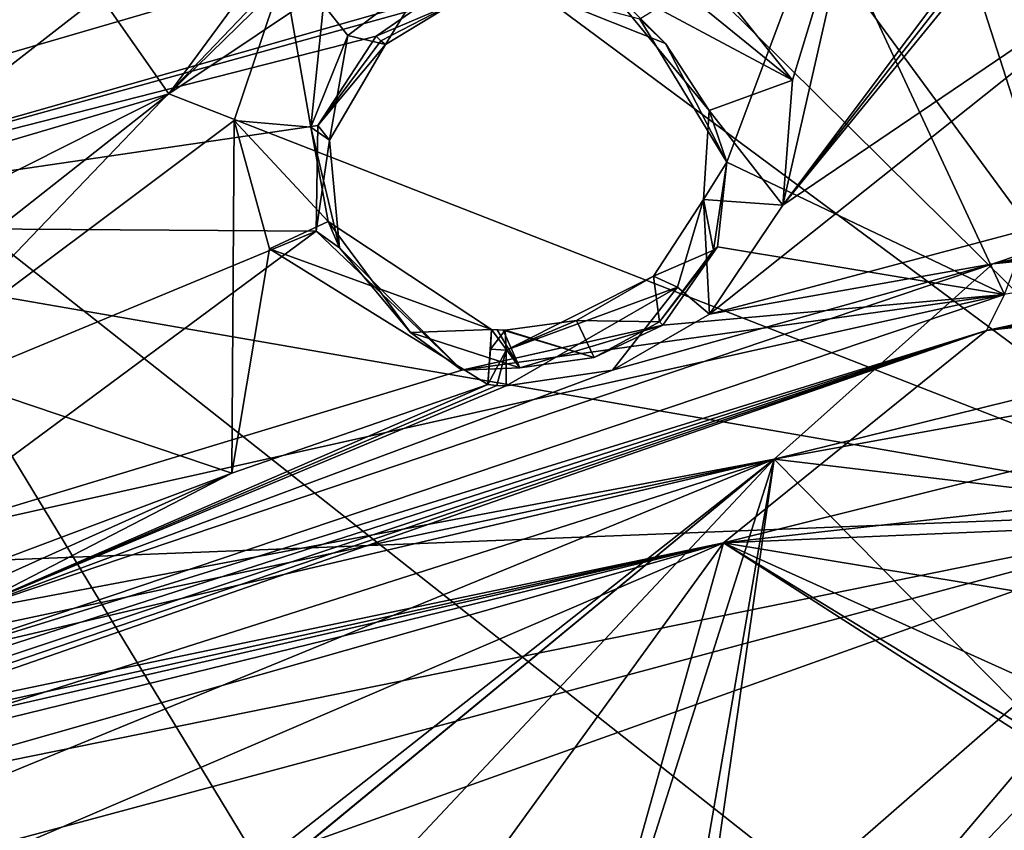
# Model space of a CAD drawing. Header units: millimetres. Extents: x -147 to 294, y -82 to 275.
# Tile 207 of 256: x 200 to 211, y 175 to 184. Entities that reach past the tile are written whole.
import ezdxf

# ---------------------------------------------------------------- set-up
doc = ezdxf.new("R2010")
doc.units = ezdxf.units.MM
doc.header["$LTSCALE"] = 67.506716
for name, color, linetype in [('1864', 7, 'CONTINUOUS'), ('1924', 7, 'CONTINUOUS'), ('1928', 7, 'CONTINUOUS'), ('1929', 7, 'CONTINUOUS'), ('1930', 7, 'CONTINUOUS'), ('1931', 7, 'CONTINUOUS'), ('1932', 7, 'CONTINUOUS'), ('1935', 7, 'CONTINUOUS'), ('1939', 7, 'CONTINUOUS'), ('1940', 7, 'CONTINUOUS'), ('1941', 7, 'CONTINUOUS'), ('1943', 7, 'CONTINUOUS'), ('1944', 7, 'CONTINUOUS'), ('1945', 7, 'CONTINUOUS'), ('2872', 7, 'CONTINUOUS'), ('2907', 7, 'CONTINUOUS'), ('2913', 7, 'CONTINUOUS'), ('2923', 7, 'CONTINUOUS'), ('3837', 7, 'CONTINUOUS'), ('3838', 7, 'CONTINUOUS'), ('752', 7, 'CONTINUOUS'), ('753', 7, 'CONTINUOUS'), ('799', 7, 'CONTINUOUS'), ('813', 7, 'CONTINUOUS'), ('814', 7, 'CONTINUOUS')]:
    doc.layers.add(name, color=color, linetype=linetype)

msp = doc.modelspace()

# ---------------------------------------------------------------- linework, layer by layer
at = {"layer": '1864', "linetype": 'CONTINUOUS'}
for points in [[(198.848, 188.607, -18.236), (199.736, 188.453, -18.213), (195.447, 182.274, -20.621), (198.848, 188.607, -18.236)], [(195.447, 182.274, -20.621), (199.736, 188.453, -18.213), (202.553, 184.349, -19.349), (195.447, 182.274, -20.621)]]:
    msp.add_3dface(points, dxfattribs=at)
at = {"layer": '1924', "linetype": 'CONTINUOUS'}
msp.add_3dface([(204.601, 184.172, -16.858), (193.416, 187.352, -16.712), (195.158, 181.478, -18.48), (204.601, 184.172, -16.858)], dxfattribs=at)
at = {"layer": '1928', "linetype": 'CONTINUOUS'}
for points in [[(212.675, 185.933, -16), (208.656, 185.12, -16.366), (210.708, 180.709, -17.778), (212.675, 185.933, -16)], [(207.568, 182.207, -17.382), (208.656, 185.12, -16.366), (206.584, 183.826, -16.877), (207.568, 182.207, -17.382)], [(208.656, 185.12, -16.366), (207.568, 182.207, -17.382), (210.708, 180.709, -17.778), (208.656, 185.12, -16.366)], [(204.601, 184.172, -16.858), (195.158, 181.478, -18.48), (204.037, 183.934, -16.969), (204.601, 184.172, -16.858)], [(204.037, 183.934, -16.969), (195.158, 181.478, -18.48), (203.599, 183.632, -17.096), (204.037, 183.934, -16.969)], [(203.599, 183.632, -17.096), (195.158, 181.478, -18.48), (202.939, 182.62, -17.481), (203.599, 183.632, -17.096)], [(202.939, 182.62, -17.481), (195.158, 181.478, -18.48), (202.92, 181.425, -17.898), (202.939, 182.62, -17.481)], [(207.568, 182.207, -17.382), (207.463, 181.248, -17.717), (210.708, 180.709, -17.778), (207.568, 182.207, -17.382)], [(202.92, 181.425, -17.898), (195.158, 181.478, -18.48), (197.309, 179.097, -19.152), (202.92, 181.425, -17.898)], [(198.176, 177.912, -19.522), (202.92, 181.425, -17.898), (197.309, 179.097, -19.152), (198.176, 177.912, -19.522)], [(204.57, 179.851, -18.36), (202.92, 181.425, -17.898), (198.176, 177.912, -19.522), (204.57, 179.851, -18.36)], [(207.463, 181.248, -17.717), (206.842, 180.359, -18.058), (210.708, 180.709, -17.778), (207.463, 181.248, -17.717)], [(198.069, 176.445, -20.092), (210.708, 180.709, -17.778), (198.176, 177.912, -19.522), (198.069, 176.445, -20.092)], [(210.708, 180.709, -17.778), (204.57, 179.851, -18.36), (198.176, 177.912, -19.522), (210.708, 180.709, -17.778)], [(206.842, 180.359, -18.058), (204.57, 179.851, -18.36), (210.708, 180.709, -17.778), (206.842, 180.359, -18.058)]]:
    msp.add_3dface(points, dxfattribs=at)
at = {"layer": '1929', "linetype": 'CONTINUOUS'}
for points in [[(206.584, 183.826, -16.877), (205.382, 184.145, -16.841), (206.873, 183.551, -16.958), (206.584, 183.826, -16.877)], [(204.037, 183.934, -16.969), (203.599, 183.632, -17.096), (204.472, 184.003, -16.949), (204.037, 183.934, -16.969)], [(204.472, 184.003, -16.949), (203.599, 183.632, -17.096), (203.653, 183.58, -17.121), (204.472, 184.003, -16.949)], [(203.704, 183.539, -17.164), (204.472, 184.003, -16.949), (203.653, 183.58, -17.121), (203.704, 183.539, -17.164)], [(207.568, 182.207, -17.382), (206.584, 183.826, -16.877), (206.873, 183.551, -16.958), (207.568, 182.207, -17.382)], [(207.463, 181.248, -17.717), (207.568, 182.207, -17.382), (207.417, 181.21, -17.734), (207.463, 181.248, -17.717)], [(206.842, 180.359, -18.058), (207.463, 181.248, -17.717), (206.805, 180.398, -18.051), (206.842, 180.359, -18.058)], [(206.805, 180.398, -18.051), (207.463, 181.248, -17.717), (207.417, 181.21, -17.734), (206.805, 180.398, -18.051)]]:
    msp.add_3dface(points, dxfattribs=at)
at = {"layer": '1930', "linetype": 'CONTINUOUS'}
for points in [[(203.599, 183.632, -17.096), (202.939, 182.62, -17.481), (203.653, 183.58, -17.121), (203.599, 183.632, -17.096)], [(202.939, 182.62, -17.481), (203.704, 183.539, -17.164), (203.653, 183.58, -17.121), (202.939, 182.62, -17.481)], [(203.704, 183.539, -17.164), (202.939, 182.62, -17.481), (203.073, 182.456, -17.59), (203.704, 183.539, -17.164)], [(202.939, 182.62, -17.481), (202.92, 181.425, -17.898), (203.073, 182.456, -17.59), (202.939, 182.62, -17.481)], [(203.073, 182.456, -17.59), (202.92, 181.425, -17.898), (203.185, 181.238, -18.009), (203.073, 182.456, -17.59)], [(202.92, 181.425, -17.898), (204.57, 179.851, -18.36), (203.185, 181.238, -18.009), (202.92, 181.425, -17.898)], [(203.185, 181.238, -18.009), (204.57, 179.851, -18.36), (203.987, 180.276, -18.287), (203.185, 181.238, -18.009)], [(206.842, 180.359, -18.058), (206.805, 180.398, -18.051), (206.067, 179.995, -18.239), (206.842, 180.359, -18.058)], [(203.987, 180.276, -18.287), (204.57, 179.851, -18.36), (205.224, 179.877, -18.338), (203.987, 180.276, -18.287)], [(204.57, 179.851, -18.36), (206.842, 180.359, -18.058), (205.224, 179.877, -18.338), (204.57, 179.851, -18.36)], [(205.224, 179.877, -18.338), (206.842, 180.359, -18.058), (206.067, 179.995, -18.239), (205.224, 179.877, -18.338)]]:
    msp.add_3dface(points, dxfattribs=at)
at = {"layer": '1931', "linetype": 'CONTINUOUS'}
for points in [[(204.894, 180.09, -20.576), (204.906, 180.313, -20.143), (205.059, 180.304, -20.135), (204.894, 180.09, -20.576)], [(205.071, 180.079, -20.569), (204.894, 180.09, -20.576), (205.059, 180.304, -20.135), (205.071, 180.079, -20.569)], [(204.97, 180.308, -20.14), (205.035, 180.305, -20.137), (204.906, 180.313, -20.143), (204.97, 180.308, -20.14)], [(205.059, 180.304, -20.135), (204.906, 180.313, -20.143), (205.035, 180.305, -20.137), (205.059, 180.304, -20.135)], [(204.861, 179.688, -20.853), (204.894, 180.09, -20.576), (205.071, 180.079, -20.569), (204.861, 179.688, -20.853)], [(204.965, 179.679, -20.85), (204.861, 179.688, -20.853), (205.071, 180.079, -20.569), (204.965, 179.679, -20.85)], [(205.069, 179.674, -20.846), (204.965, 179.679, -20.85), (205.071, 180.079, -20.569), (205.069, 179.674, -20.846)]]:
    msp.add_3dface(points, dxfattribs=at)
at = {"layer": '1932', "linetype": 'CONTINUOUS'}
for points in [[(214.571, 182.401, -19.539), (221.437, 183.405, -19.225), (210.577, 181.054, -20.098), (214.571, 182.401, -19.539)], [(207.371, 180.485, -20.432), (214.571, 182.401, -19.539), (210.577, 181.054, -20.098), (207.371, 180.485, -20.432)], [(198.918, 177.112, -22.237), (206.275, 179.85, -20.716), (210.577, 181.054, -20.098), (198.918, 177.112, -22.237)], [(206.275, 179.85, -20.716), (207.371, 180.485, -20.432), (210.577, 181.054, -20.098), (206.275, 179.85, -20.716)], [(205.069, 179.674, -20.846), (206.275, 179.85, -20.716), (198.918, 177.112, -22.237), (205.069, 179.674, -20.846)], [(204.861, 179.688, -20.853), (204.965, 179.679, -20.85), (198.918, 177.112, -22.237), (204.861, 179.688, -20.853)], [(201.965, 178.687, -21.408), (204.861, 179.688, -20.853), (198.918, 177.112, -22.237), (201.965, 178.687, -21.408)], [(204.965, 179.679, -20.85), (205.069, 179.674, -20.846), (198.918, 177.112, -22.237), (204.965, 179.679, -20.85)], [(198.987, 177.347, -22.141), (201.965, 178.687, -21.408), (198.918, 177.112, -22.237), (198.987, 177.347, -22.141)], [(199.035, 177.585, -22.046), (201.965, 178.687, -21.408), (198.987, 177.347, -22.141), (199.035, 177.585, -22.046)]]:
    msp.add_3dface(points, dxfattribs=at)
at = {"layer": '1935', "linetype": 'CONTINUOUS'}
for points in [[(210.577, 181.054, -20.098), (221.437, 183.405, -19.225), (221.414, 182.785, -19.42), (210.577, 181.054, -20.098)], [(210.577, 181.054, -20.098), (221.414, 182.785, -19.42), (221.528, 182.166, -19.619), (210.577, 181.054, -20.098)], [(210.577, 181.054, -20.098), (221.528, 182.166, -19.619), (208.104, 178.844, -20.991), (210.577, 181.054, -20.098)], [(198.918, 177.112, -22.237), (210.577, 181.054, -20.098), (208.104, 178.844, -20.991), (198.918, 177.112, -22.237)], [(193.312, 172.774, -24.498), (197.411, 175.43, -23.027), (208.104, 178.844, -20.991), (193.312, 172.774, -24.498)], [(197.411, 175.43, -23.027), (198.701, 176.634, -22.442), (208.104, 178.844, -20.991), (197.411, 175.43, -23.027)], [(198.701, 176.634, -22.442), (198.82, 176.868, -22.34), (208.104, 178.844, -20.991), (198.701, 176.634, -22.442)], [(198.82, 176.868, -22.34), (198.918, 177.112, -22.237), (208.104, 178.844, -20.991), (198.82, 176.868, -22.34)]]:
    msp.add_3dface(points, dxfattribs=at)
at = {"layer": '1939', "linetype": 'CONTINUOUS'}
for points in [[(195.447, 182.274, -20.621), (202.553, 184.349, -19.349), (198.313, 179.921, -21.223), (195.447, 182.274, -20.621)], [(198.313, 179.921, -21.223), (202.553, 184.349, -19.349), (201.994, 182.679, -19.96), (198.313, 179.921, -21.223)], [(201.965, 178.687, -21.408), (198.313, 179.921, -21.223), (201.994, 182.679, -19.96), (201.965, 178.687, -21.408)], [(202.392, 181.224, -20.449), (201.965, 178.687, -21.408), (201.994, 182.679, -19.96), (202.392, 181.224, -20.449)], [(204.861, 179.688, -20.853), (201.965, 178.687, -21.408), (202.392, 181.224, -20.449), (204.861, 179.688, -20.853)], [(201.965, 178.687, -21.408), (199.035, 177.585, -22.046), (198.313, 179.921, -21.223), (201.965, 178.687, -21.408)]]:
    msp.add_3dface(points, dxfattribs=at)
at = {"layer": '1940', "linetype": 'CONTINUOUS'}
for points in [[(201.994, 182.679, -19.96), (202.553, 184.349, -19.349), (202.859, 182.604, -19.343), (201.994, 182.679, -19.96)], [(202.553, 184.349, -19.349), (203.002, 183.988, -19.264), (202.859, 182.604, -19.343), (202.553, 184.349, -19.349)], [(203.002, 183.988, -19.264), (203.279, 183.641, -18.887), (202.859, 182.604, -19.343), (203.002, 183.988, -19.264)], [(202.392, 181.224, -20.449), (201.994, 182.679, -19.96), (203.055, 181.535, -19.776), (202.392, 181.224, -20.449)], [(203.055, 181.535, -19.776), (201.994, 182.679, -19.96), (202.859, 182.604, -19.343), (203.055, 181.535, -19.776)], [(204.906, 180.313, -20.143), (202.392, 181.224, -20.449), (203.055, 181.535, -19.776), (204.906, 180.313, -20.143)], [(204.906, 180.313, -20.143), (204.861, 179.688, -20.853), (202.392, 181.224, -20.449), (204.906, 180.313, -20.143)], [(204.906, 180.313, -20.143), (204.894, 180.09, -20.576), (204.861, 179.688, -20.853), (204.906, 180.313, -20.143)]]:
    msp.add_3dface(points, dxfattribs=at)
at = {"layer": '1941', "linetype": 'CONTINUOUS'}
msp.add_3dface([(203.279, 183.641, -18.887), (203.002, 183.988, -19.264), (204.192, 184.333, -18.547), (203.279, 183.641, -18.887)], dxfattribs=at)
at = {"layer": '1943', "linetype": 'CONTINUOUS'}
for points in [[(207.009, 180.791, -20.189), (205.071, 180.079, -20.569), (206.738, 180.915, -19.749), (207.009, 180.791, -20.189)], [(206.738, 180.915, -19.749), (205.071, 180.079, -20.569), (205.866, 180.415, -20.025), (206.738, 180.915, -19.749)], [(205.069, 179.674, -20.846), (205.071, 180.079, -20.569), (207.009, 180.791, -20.189), (205.069, 179.674, -20.846)], [(206.275, 179.85, -20.716), (205.069, 179.674, -20.846), (207.009, 180.791, -20.189), (206.275, 179.85, -20.716)], [(207.371, 180.485, -20.432), (206.275, 179.85, -20.716), (207.009, 180.791, -20.189), (207.371, 180.485, -20.432)], [(205.071, 180.079, -20.569), (205.059, 180.304, -20.135), (205.866, 180.415, -20.025), (205.071, 180.079, -20.569)]]:
    msp.add_3dface(points, dxfattribs=at)
at = {"layer": '1944', "linetype": 'CONTINUOUS'}
for points in [[(206.292, 184.775, -18.795), (206.548, 185.344, -18.8), (208.311, 183.136, -19.465), (206.292, 184.775, -18.795)], [(206.119, 184.307, -18.424), (206.292, 184.775, -18.795), (208.311, 183.136, -19.465), (206.119, 184.307, -18.424)], [(206.119, 184.307, -18.424), (208.311, 183.136, -19.465), (207.367, 182.792, -18.939), (206.119, 184.307, -18.424)], [(208.311, 183.136, -19.465), (208.201, 181.718, -19.959), (207.367, 182.792, -18.939), (208.311, 183.136, -19.465)], [(207.367, 182.792, -18.939), (208.201, 181.718, -19.959), (207.304, 181.782, -19.352), (207.367, 182.792, -18.939)], [(207.009, 180.791, -20.189), (206.738, 180.915, -19.749), (207.304, 181.782, -19.352), (207.009, 180.791, -20.189)], [(207.371, 180.485, -20.432), (207.009, 180.791, -20.189), (207.304, 181.782, -19.352), (207.371, 180.485, -20.432)], [(208.201, 181.718, -19.959), (207.371, 180.485, -20.432), (207.304, 181.782, -19.352), (208.201, 181.718, -19.959)]]:
    msp.add_3dface(points, dxfattribs=at)
at = {"layer": '1945', "linetype": 'CONTINUOUS'}
for points in [[(209.157, 185.925, -18.506), (211.751, 186.451, -18.266), (208.201, 181.718, -19.959), (209.157, 185.925, -18.506)], [(208.201, 181.718, -19.959), (211.751, 186.451, -18.266), (211.803, 186.328, -18.304), (208.201, 181.718, -19.959)], [(211.861, 186.208, -18.342), (208.201, 181.718, -19.959), (211.803, 186.328, -18.304), (211.861, 186.208, -18.342)], [(213.012, 184.983, -18.715), (208.201, 181.718, -19.959), (211.861, 186.208, -18.342), (213.012, 184.983, -18.715)], [(206.548, 185.344, -18.8), (209.157, 185.925, -18.506), (208.311, 183.136, -19.465), (206.548, 185.344, -18.8)], [(209.157, 185.925, -18.506), (208.201, 181.718, -19.959), (208.311, 183.136, -19.465), (209.157, 185.925, -18.506)], [(214.571, 182.401, -19.539), (207.371, 180.485, -20.432), (213.012, 184.983, -18.715), (214.571, 182.401, -19.539)], [(207.371, 180.485, -20.432), (208.201, 181.718, -19.959), (213.012, 184.983, -18.715), (207.371, 180.485, -20.432)]]:
    msp.add_3dface(points, dxfattribs=at)
at = {"layer": '2872', "linetype": 'CONTINUOUS'}
for points in [[(208.104, 178.844, -20.991), (221.528, 182.166, -19.619), (212.516, 179.648, -20.529), (208.104, 178.844, -20.991)], [(211.299, 178.463, -20.994), (208.104, 178.844, -20.991), (212.516, 179.648, -20.529), (211.299, 178.463, -20.994)], [(196.66, 169.836, -25.483), (193.312, 172.774, -24.498), (208.104, 178.844, -20.991), (196.66, 169.836, -25.483)], [(196.66, 169.836, -25.483), (208.104, 178.844, -20.991), (201.2, 173.157, -23.663), (196.66, 169.836, -25.483)], [(201.2, 173.157, -23.663), (208.104, 178.844, -20.991), (202.367, 174.113, -23.179), (201.2, 173.157, -23.663)], [(202.367, 174.113, -23.179), (208.104, 178.844, -20.991), (203.974, 174.445, -22.932), (202.367, 174.113, -23.179)], [(203.974, 174.445, -22.932), (208.104, 178.844, -20.991), (206.347, 173.324, -23.238), (203.974, 174.445, -22.932)], [(206.347, 173.324, -23.238), (208.104, 178.844, -20.991), (206.953, 172.187, -23.674), (206.347, 173.324, -23.238)], [(208.104, 178.844, -20.991), (206.948, 170.816, -24.258), (206.953, 172.187, -23.674), (208.104, 178.844, -20.991)], [(206.948, 170.816, -24.258), (208.104, 178.844, -20.991), (211.421, 175.481, -22.102), (206.948, 170.816, -24.258)], [(211.421, 175.481, -22.102), (208.104, 178.844, -20.991), (211.299, 178.463, -20.994), (211.421, 175.481, -22.102)], [(213.996, 174.106, -22.515), (206.948, 170.816, -24.258), (211.421, 175.481, -22.102), (213.996, 174.106, -22.515)]]:
    msp.add_3dface(points, dxfattribs=at)
at = {"layer": '2907', "linetype": 'CONTINUOUS'}
for points in [[(222.489, 181.622, -17.398), (207.53, 177.897, -18.914), (213.81, 178.597, -18.424), (222.489, 181.622, -17.398)], [(213.81, 178.597, -18.424), (207.53, 177.897, -18.914), (212.673, 178.116, -18.626), (213.81, 178.597, -18.424)], [(207.53, 177.897, -18.914), (211.951, 177.165, -18.993), (212.673, 178.116, -18.626), (207.53, 177.897, -18.914)], [(207.53, 177.897, -18.914), (190.824, 170.716, -23.115), (203.957, 172.966, -21.049), (207.53, 177.897, -18.914)], [(205.868, 171.967, -21.338), (207.53, 177.897, -18.914), (203.957, 172.966, -21.049), (205.868, 171.967, -21.338)], [(214.831, 173.203, -20.361), (207.53, 177.897, -18.914), (205.868, 171.967, -21.338), (214.831, 173.203, -20.361)], [(207.53, 177.897, -18.914), (214.831, 173.203, -20.361), (212.405, 174.909, -19.814), (207.53, 177.897, -18.914)], [(211.951, 177.165, -18.993), (207.53, 177.897, -18.914), (211.847, 175.946, -19.447), (211.951, 177.165, -18.993)], [(211.847, 175.946, -19.447), (207.53, 177.897, -18.914), (212.405, 174.909, -19.814), (211.847, 175.946, -19.447)]]:
    msp.add_3dface(points, dxfattribs=at)
at = {"layer": '2913', "linetype": 'CONTINUOUS'}
for points in [[(222.408, 182.858, -17.008), (210.506, 180.3, -17.926), (222.358, 182.23, -17.203), (222.408, 182.858, -17.008)], [(210.506, 180.3, -17.926), (222.489, 181.622, -17.398), (222.358, 182.23, -17.203), (210.506, 180.3, -17.926)], [(207.53, 177.897, -18.914), (222.489, 181.622, -17.398), (210.506, 180.3, -17.926), (207.53, 177.897, -18.914)], [(197.645, 175.834, -20.365), (207.53, 177.897, -18.914), (210.506, 180.3, -17.926), (197.645, 175.834, -20.365)], [(190.824, 170.716, -23.115), (207.53, 177.897, -18.914), (192.777, 173.696, -21.668), (190.824, 170.716, -23.115)], [(192.777, 173.696, -21.668), (207.53, 177.897, -18.914), (196.655, 175.234, -20.686), (192.777, 173.696, -21.668)], [(196.655, 175.234, -20.686), (207.53, 177.897, -18.914), (197.313, 175.555, -20.503), (196.655, 175.234, -20.686)], [(197.313, 175.555, -20.503), (207.53, 177.897, -18.914), (197.486, 175.687, -20.436), (197.313, 175.555, -20.503)], [(197.486, 175.687, -20.436), (207.53, 177.897, -18.914), (197.645, 175.834, -20.365), (197.486, 175.687, -20.436)]]:
    msp.add_3dface(points, dxfattribs=at)
at = {"layer": '2923', "linetype": 'CONTINUOUS'}
for points in [[(210.708, 180.709, -17.778), (210.506, 180.3, -17.926), (222.408, 182.858, -17.008), (210.708, 180.709, -17.778)], [(210.708, 180.709, -17.778), (198.069, 176.445, -20.092), (210.506, 180.3, -17.926), (210.708, 180.709, -17.778)], [(197.645, 175.834, -20.365), (210.506, 180.3, -17.926), (197.757, 175.958, -20.307), (197.645, 175.834, -20.365)], [(210.506, 180.3, -17.926), (197.86, 176.09, -20.247), (197.757, 175.958, -20.307), (210.506, 180.3, -17.926)], [(210.506, 180.3, -17.926), (197.973, 176.263, -20.17), (197.86, 176.09, -20.247), (210.506, 180.3, -17.926)], [(210.506, 180.3, -17.926), (198.069, 176.445, -20.092), (197.973, 176.263, -20.17), (210.506, 180.3, -17.926)]]:
    msp.add_3dface(points, dxfattribs=at)
at = {"layer": '3837', "linetype": 'CONTINUOUS'}
for points in [[(206.873, 183.551, -16.958), (205.382, 184.145, -16.841), (206.119, 184.307, -18.424), (206.873, 183.551, -16.958)], [(206.873, 183.551, -16.958), (206.119, 184.307, -18.424), (207.367, 182.792, -18.939), (206.873, 183.551, -16.958)], [(207.568, 182.207, -17.382), (206.873, 183.551, -16.958), (207.367, 182.792, -18.939), (207.568, 182.207, -17.382)], [(207.568, 182.207, -17.382), (207.367, 182.792, -18.939), (207.304, 181.782, -19.352), (207.568, 182.207, -17.382)], [(207.417, 181.21, -17.734), (207.568, 182.207, -17.382), (207.304, 181.782, -19.352), (207.417, 181.21, -17.734)], [(206.738, 180.915, -19.749), (207.417, 181.21, -17.734), (207.304, 181.782, -19.352), (206.738, 180.915, -19.749)], [(206.805, 180.398, -18.051), (207.417, 181.21, -17.734), (206.738, 180.915, -19.749), (206.805, 180.398, -18.051)], [(206.805, 180.398, -18.051), (206.738, 180.915, -19.749), (205.866, 180.415, -20.025), (206.805, 180.398, -18.051)], [(205.059, 180.304, -20.135), (206.067, 179.995, -18.239), (205.866, 180.415, -20.025), (205.059, 180.304, -20.135)], [(206.067, 179.995, -18.239), (206.805, 180.398, -18.051), (205.866, 180.415, -20.025), (206.067, 179.995, -18.239)], [(205.224, 179.877, -18.338), (206.067, 179.995, -18.239), (205.035, 180.305, -20.137), (205.224, 179.877, -18.338)], [(206.067, 179.995, -18.239), (205.059, 180.304, -20.135), (205.035, 180.305, -20.137), (206.067, 179.995, -18.239)]]:
    msp.add_3dface(points, dxfattribs=at)
at = {"layer": '3838', "linetype": 'CONTINUOUS'}
for points in [[(203.704, 183.539, -17.164), (203.279, 183.641, -18.887), (204.192, 184.333, -18.547), (203.704, 183.539, -17.164)], [(204.472, 184.003, -16.949), (203.704, 183.539, -17.164), (204.192, 184.333, -18.547), (204.472, 184.003, -16.949)], [(203.279, 183.641, -18.887), (203.073, 182.456, -17.59), (202.859, 182.604, -19.343), (203.279, 183.641, -18.887)], [(203.704, 183.539, -17.164), (203.073, 182.456, -17.59), (203.279, 183.641, -18.887), (203.704, 183.539, -17.164)], [(203.073, 182.456, -17.59), (203.185, 181.238, -18.009), (202.859, 182.604, -19.343), (203.073, 182.456, -17.59)], [(203.185, 181.238, -18.009), (203.055, 181.535, -19.776), (202.859, 182.604, -19.343), (203.185, 181.238, -18.009)], [(203.185, 181.238, -18.009), (203.987, 180.276, -18.287), (203.055, 181.535, -19.776), (203.185, 181.238, -18.009)], [(203.987, 180.276, -18.287), (204.906, 180.313, -20.143), (203.055, 181.535, -19.776), (203.987, 180.276, -18.287)], [(203.987, 180.276, -18.287), (205.224, 179.877, -18.338), (204.906, 180.313, -20.143), (203.987, 180.276, -18.287)], [(205.224, 179.877, -18.338), (204.97, 180.308, -20.14), (204.906, 180.313, -20.143), (205.224, 179.877, -18.338)], [(205.224, 179.877, -18.338), (205.035, 180.305, -20.137), (204.97, 180.308, -20.14), (205.224, 179.877, -18.338)]]:
    msp.add_3dface(points, dxfattribs=at)
at = {"layer": '752', "linetype": 'CONTINUOUS'}
for points in [[(209.256, 187.737, -44.201), (232.516, 191.012, -47.401), (215.41, 168.579, -48.062), (209.256, 187.737, -44.201)], [(196.816, 183.268, -41.866), (209.256, 187.737, -44.201), (215.41, 168.579, -48.062), (196.816, 183.268, -41.866)], [(197.771, 164.42, -42.821), (196.816, 183.268, -41.866), (206.742, 166.898, -45.783), (197.771, 164.42, -42.821)], [(206.742, 166.898, -45.783), (196.816, 183.268, -41.866), (215.41, 168.579, -48.062), (206.742, 166.898, -45.783)]]:
    msp.add_3dface(points, dxfattribs=at)
at = {"layer": '753', "linetype": 'CONTINUOUS'}
for points in [[(205.86, 198.052, -41.552), (196.816, 183.268, -41.866), (192.022, 194.199, -38.781), (205.86, 198.052, -41.552)], [(209.256, 187.737, -44.201), (196.816, 183.268, -41.866), (205.86, 198.052, -41.552), (209.256, 187.737, -44.201)]]:
    msp.add_3dface(points, dxfattribs=at)
at = {"layer": '799', "linetype": 'CONTINUOUS'}
for points in [[(207.166, 186.677, -41.834), (213.345, 178.256, -44.454), (220.002, 189.67, -43.878), (207.166, 186.677, -41.834)], [(205.68, 185.848, -41.622), (213.345, 178.256, -44.454), (207.166, 186.677, -41.834), (205.68, 185.848, -41.622)], [(204.265, 184.996, -41.418), (213.345, 178.256, -44.454), (205.68, 185.848, -41.622), (204.265, 184.996, -41.418)], [(201.255, 182.981, -40.971), (213.345, 178.256, -44.454), (204.265, 184.996, -41.418), (201.255, 182.981, -40.971)], [(198.522, 180.828, -40.552), (213.345, 178.256, -44.454), (201.255, 182.981, -40.971), (198.522, 180.828, -40.552)], [(198.08, 177.653, -40.79), (213.345, 178.256, -44.454), (198.522, 180.828, -40.552), (198.08, 177.653, -40.79)], [(194.11, 171.381, -40.116), (200.97, 167.458, -42.013), (213.345, 178.256, -44.454), (194.11, 171.381, -40.116)], [(194.11, 171.381, -40.116), (213.345, 178.256, -44.454), (194.928, 173.305, -40.269), (194.11, 171.381, -40.116)], [(194.928, 173.305, -40.269), (213.345, 178.256, -44.454), (196.314, 174.795, -40.558), (194.928, 173.305, -40.269)], [(196.314, 174.795, -40.558), (213.345, 178.256, -44.454), (198.08, 177.653, -40.79), (196.314, 174.795, -40.558)], [(200.97, 167.458, -42.013), (202.887, 165.907, -42.486), (213.345, 178.256, -44.454), (200.97, 167.458, -42.013)], [(202.887, 165.907, -42.486), (218.329, 168.738, -46.668), (213.345, 178.256, -44.454), (202.887, 165.907, -42.486)]]:
    msp.add_3dface(points, dxfattribs=at)
at = {"layer": '813', "linetype": 'CONTINUOUS'}
for points in [[(201.255, 182.981, -40.971), (203.604, 186.171, -40.926), (200.478, 184.092, -40.462), (201.255, 182.981, -40.971)], [(201.255, 182.981, -40.971), (203.924, 185.592, -41.206), (203.604, 186.171, -40.926), (201.255, 182.981, -40.971)], [(201.255, 182.981, -40.971), (204.265, 184.996, -41.418), (203.924, 185.592, -41.206), (201.255, 182.981, -40.971)], [(197.697, 181.932, -40.037), (201.255, 182.981, -40.971), (200.478, 184.092, -40.462), (197.697, 181.932, -40.037)], [(201.255, 182.981, -40.971), (197.697, 181.932, -40.037), (198.097, 181.388, -40.33), (201.255, 182.981, -40.971)], [(198.522, 180.828, -40.552), (201.255, 182.981, -40.971), (198.097, 181.388, -40.33), (198.522, 180.828, -40.552)]]:
    msp.add_3dface(points, dxfattribs=at)
at = {"layer": '814', "linetype": 'CONTINUOUS'}
for points in [[(196.556, 183.422, -39.097), (200.478, 184.092, -40.462), (199.548, 185.728, -39.548), (196.556, 183.422, -39.097)], [(197.697, 181.932, -40.037), (200.478, 184.092, -40.462), (196.556, 183.422, -39.097), (197.697, 181.932, -40.037)]]:
    msp.add_3dface(points, dxfattribs=at)

doc.saveas('drawing.dxf')
